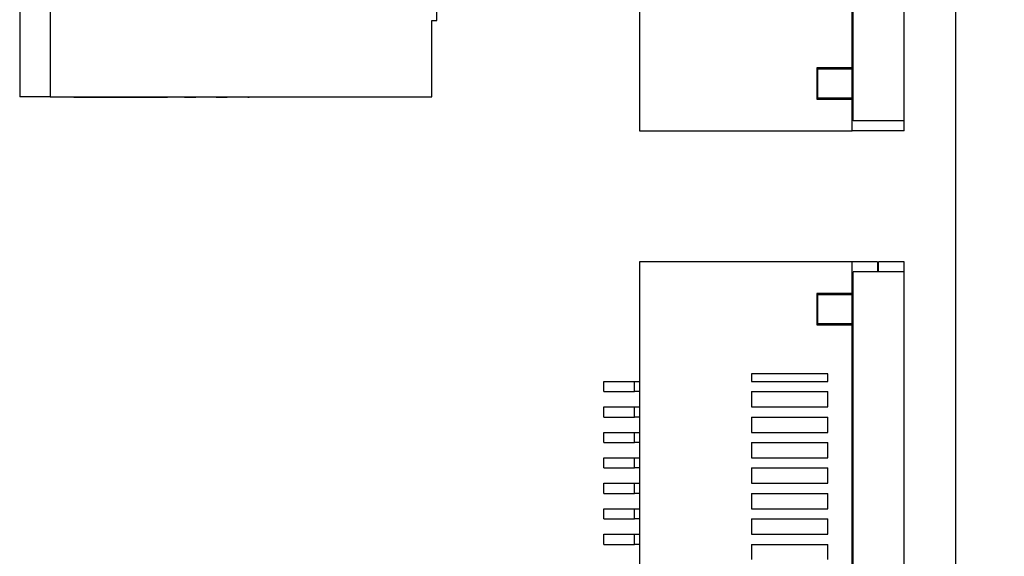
# Model space of a CAD drawing. Header units: millimetres. Extents: x 3 to 207, y 3 to 294.
# Tile 82 of 94: x 129.68 to 139.35, y 226.22 to 231.49. Entities that reach past the tile are written whole.
import ezdxf

# ---------------------------------------------------------------- set-up
doc = ezdxf.new("R2010")
doc.units = ezdxf.units.MM
doc.layers.add('几何体', color=7, linetype='Continuous')
doc.layers.add('尺寸', color=3, linetype='Continuous')
doc.styles.add('SLDTEXTSTYLE0', font='Microsoft YaHei.ttf')
doc.dimstyles.new('SLDDIMSTYLE3', dxfattribs={"dimtxt": 2, "dimasz": 3.5, "dimexe": 0, "dimexo": 0.0625, "dimgap": 0.5, "dimtad": 1, "dimlfac": 2, "dimrnd": 1e-09, "dimzin": 12, "dimdsep": 46, "dimtxsty": 'SLDTEXTSTYLE0', "dimsah": 1, "dimcen": 0.09, "dimadec": 0, "dimazin": 3, "dimtfac": 1, "dimtofl": 0, "dimtmove": 0, "dimatfit": 3, "dimfxl": 0, "dimfrac": 2, "dimtolj": 1, "dimtzin": 12, "dimarcsym": 0})

# ---------------------------------------------------------------- blocks, each defined once
blk = doc.blocks.new('_D_20')
at = {"layer": '尺寸', "transparency": 16777216}
for p, q in [((138.3753, 255.248), (157.7728, 255.248)), ((156.7728, 224.2625), (156.7728, 255.248)), ((139.3673, 224.2625), (157.7728, 224.2625))]:
    blk.add_line(p, q, dxfattribs=at)
for points in [[(156.7728, 255.248), (156.4651, 253.248), (157.0805, 253.248)], [(156.7728, 224.2625), (157.0805, 226.2625), (156.4651, 226.2625)]]:
    blk.add_solid(points, dxfattribs=at)
at = {"layer": '尺寸', "transparency": 16777216, "insert": (154.1486, 247.4046), "char_height": 2, "attachment_point": 1, "rotation": 90, "style": 'SLDTEXTSTYLE0'}
blk.add_mtext('61.97', dxfattribs=at)

msp = doc.modelspace()

# ---------------------------------------------------------------- linework, layer by layer
at = {"layer": '几何体'}
for p, q in [((138.8753, 216.7479), (138.8753, 253.748)), ((133.7781, 231.481), (133.7781, 244.931)), ((135.7673, 240.098), (135.7673, 230.398)), ((137.866, 230.498), (137.866, 239.998)), ((138.3673, 230.498), (138.3673, 239.998)), ((137.856, 231.0175), (137.856, 239.4786)), ((129.6781, 231.731), (129.6781, 230.731)), ((129.9781, 231.731), (129.9781, 230.731)), ((133.7281, 231.481), (133.7781, 231.481)), ((133.7281, 230.731), (133.7281, 231.481)), ((137.856, 231.0175), (137.5091, 231.0175)), ((137.5091, 231.0175), (137.5091, 230.708)), ((137.5191, 230.718), (137.5191, 231.0075)), ((137.5191, 231.0075), (137.856, 231.0075)), ((137.856, 230.718), (137.856, 231.0075)), ((129.9781, 230.731), (129.6781, 230.731)), ((129.9781, 230.731), (133.7281, 230.731)), ((130.2092, 230.7305), (130.2092, 230.731)), ((130.2772, 230.7305), (130.2772, 230.731)), ((130.4435, 230.7305), (130.4435, 230.731)), ((130.4768, 230.7305), (130.4768, 230.731)), ((130.523, 230.7305), (130.523, 230.731)), ((130.6315, 230.7305), (130.6315, 230.731)), ((130.7139, 230.7305), (130.7139, 230.731)), ((130.9105, 230.7305), (130.9105, 230.731)), ((131.2983, 230.7305), (131.2983, 230.731)), ((131.2983, 230.7305), (131.3246, 230.7305)), ((131.3246, 230.7305), (131.3246, 230.731)), ((131.3246, 230.7305), (131.4056, 230.7305)), ((131.4056, 230.7305), (131.4056, 230.731)), ((131.4056, 230.7305), (131.4077, 230.7305)), ((131.4077, 230.7305), (131.4077, 230.731)), ((131.4139, 230.731), (131.4139, 230.7305)), ((131.4433, 230.731), (131.4433, 230.7305)), ((131.518, 230.731), (131.518, 230.7305)), ((131.5662, 230.731), (131.5662, 230.7305)), ((131.5833, 230.731), (131.5833, 230.7305)), ((131.5835, 230.7305), (131.5835, 230.731)), ((131.5998, 230.7305), (131.5998, 230.731)), ((131.6052, 230.7305), (131.5998, 230.7305)), ((131.6069, 230.7305), (131.6069, 230.731)), ((131.6069, 230.7305), (131.7116, 230.7305)), ((131.7116, 230.7305), (131.7116, 230.731)), ((131.7116, 230.7305), (131.7163, 230.7305)), ((131.7163, 230.7305), (131.7163, 230.731)), ((131.7232, 230.7305), (131.7163, 230.7305)), ((131.7232, 230.731), (131.7232, 230.7305)), ((131.7547, 230.7305), (131.7232, 230.7305)), ((131.7547, 230.731), (131.7547, 230.7305)), ((131.8127, 230.7305), (131.7547, 230.7305)), ((131.8127, 230.731), (131.8127, 230.7305)), ((131.8896, 230.731), (131.8896, 230.7305)), ((131.9203, 230.731), (131.9203, 230.7305)), ((131.9207, 230.7305), (131.9316, 230.7305)), ((131.9316, 230.7305), (131.9316, 230.731)), ((132.009, 230.7305), (131.9316, 230.7305)), ((132.009, 230.7305), (132.009, 230.731)), ((132.0371, 230.7305), (132.009, 230.7305)), ((132.0371, 230.731), (132.0371, 230.7305)), ((132.1146, 230.7305), (132.0371, 230.7305)), ((132.1146, 230.7305), (132.1146, 230.731)), ((132.1443, 230.731), (132.1443, 230.7305)), ((132.175, 230.731), (132.175, 230.7305)), ((132.1862, 230.7305), (132.1862, 230.731)), ((132.2637, 230.7305), (132.1862, 230.7305)), ((132.2637, 230.7305), (132.2637, 230.731)), ((132.2918, 230.7305), (132.2637, 230.7305)), ((132.2918, 230.731), (132.2918, 230.7305)), ((132.3692, 230.7305), (132.2918, 230.7305)), ((132.3692, 230.7305), (132.3692, 230.731)), ((137.856, 230.718), (137.5191, 230.718)), ((137.5091, 230.708), (137.856, 230.708)), ((137.856, 230.398), (137.856, 230.708)), ((138.3673, 230.498), (137.866, 230.498)), ((138.3673, 230.398), (138.3673, 230.498)), ((135.7673, 230.398), (137.856, 230.398)), ((138.3673, 230.398), (137.856, 230.398)), ((135.7673, 229.1125), (135.7673, 219.4125)), ((137.856, 229.1125), (135.7673, 229.1125)), ((137.856, 228.8025), (137.856, 229.1125)), ((138.1073, 229.1125), (137.856, 229.1125)), ((138.1073, 229.1125), (138.1073, 229.0125)), ((138.1173, 229.0125), (138.1173, 229.1125)), ((138.3673, 229.1125), (138.1173, 229.1125)), ((138.3673, 229.0125), (138.3673, 229.1125)), ((138.3673, 229.0125), (137.866, 229.0125)), ((137.866, 219.5125), (137.866, 229.0125)), ((138.3673, 219.5125), (138.3673, 229.0125)), ((137.856, 228.8025), (137.5091, 228.8025)), ((137.5091, 228.8025), (137.5091, 228.4931)), ((137.5191, 228.5031), (137.5191, 228.7925)), ((137.5191, 228.7925), (137.856, 228.7925)), ((137.856, 228.8025), (137.856, 228.7925)), ((137.856, 228.5031), (137.856, 228.7925)), ((137.5091, 228.4931), (137.856, 228.4931)), ((137.856, 228.5031), (137.5191, 228.5031)), ((137.856, 228.5031), (137.856, 228.4931)), ((137.856, 220.032), (137.856, 228.4931)), ((137.6173, 228.0125), (136.8673, 228.0125)), ((136.8673, 228.0125), (136.8673, 227.9375)), ((137.6173, 227.9375), (137.6173, 228.0125)), ((135.4173, 227.8375), (135.4173, 227.9375)), ((135.4173, 227.9375), (135.7173, 227.9375)), ((135.7173, 227.8375), (135.7173, 227.9375)), ((135.7173, 227.9375), (135.7673, 227.9375)), ((136.8673, 227.9375), (137.6173, 227.9375)), ((135.4173, 227.8375), (135.7173, 227.8375)), ((135.7673, 227.8375), (135.7173, 227.8375)), ((136.8673, 227.8375), (137.6173, 227.8375)), ((136.8673, 227.8375), (136.8673, 227.6875)), ((137.6173, 227.6875), (137.6173, 227.8375)), ((135.4173, 227.5875), (135.4173, 227.6875)), ((135.4173, 227.6875), (135.7173, 227.6875)), ((135.7173, 227.5875), (135.7173, 227.6875)), ((135.7173, 227.6875), (135.7673, 227.6875)), ((136.8673, 227.6875), (137.6173, 227.6875)), ((135.4173, 227.5875), (135.7173, 227.5875)), ((135.7673, 227.5875), (135.7173, 227.5875)), ((136.8673, 227.5875), (137.6173, 227.5875)), ((136.8673, 227.5875), (136.8673, 227.4375)), ((137.6173, 227.4375), (137.6173, 227.5875)), ((135.4173, 227.3375), (135.4173, 227.4375)), ((135.4173, 227.4375), (135.7173, 227.4375)), ((135.7173, 227.3375), (135.7173, 227.4375)), ((135.7173, 227.4375), (135.7673, 227.4375)), ((136.8673, 227.4375), (137.6173, 227.4375)), ((135.4173, 227.3375), (135.7173, 227.3375)), ((135.7673, 227.3375), (135.7173, 227.3375)), ((136.8673, 227.3375), (136.8673, 227.1875)), ((136.8673, 227.3375), (137.6173, 227.3375)), ((137.6173, 227.1875), (137.6173, 227.3375)), ((135.4173, 227.0875), (135.4173, 227.1875)), ((135.4173, 227.1875), (135.7173, 227.1875)), ((135.7173, 227.0875), (135.7173, 227.1875)), ((135.7173, 227.1875), (135.7673, 227.1875)), ((136.8673, 227.1875), (137.6173, 227.1875)), ((135.4173, 227.0875), (135.7173, 227.0875)), ((135.7673, 227.0875), (135.7173, 227.0875)), ((136.8673, 227.0875), (137.6173, 227.0875)), ((136.8673, 227.0875), (136.8673, 226.9375)), ((137.6173, 226.9375), (137.6173, 227.0875)), ((135.4173, 226.8375), (135.4173, 226.9375)), ((135.4173, 226.9375), (135.7173, 226.9375)), ((135.7173, 226.8375), (135.7173, 226.9375)), ((135.7173, 226.9375), (135.7673, 226.9375)), ((136.8673, 226.9375), (137.6173, 226.9375)), ((135.4173, 226.8375), (135.7173, 226.8375)), ((135.7673, 226.8375), (135.7173, 226.8375)), ((136.8673, 226.8375), (137.6173, 226.8375)), ((136.8673, 226.8375), (136.8673, 226.6875)), ((137.6173, 226.6875), (137.6173, 226.8375)), ((135.4173, 226.5875), (135.4173, 226.6875)), ((135.4173, 226.6875), (135.7173, 226.6875)), ((135.7173, 226.5875), (135.7173, 226.6875)), ((135.7173, 226.6875), (135.7673, 226.6875)), ((136.8673, 226.6875), (137.6173, 226.6875)), ((135.4173, 226.5875), (135.7173, 226.5875)), ((135.7673, 226.5875), (135.7173, 226.5875)), ((136.8673, 226.5875), (136.8673, 226.4375)), ((136.8673, 226.5875), (137.6173, 226.5875)), ((137.6173, 226.4375), (137.6173, 226.5875)), ((135.4173, 226.3375), (135.4173, 226.4375)), ((135.4173, 226.4375), (135.7173, 226.4375)), ((135.7173, 226.3375), (135.7173, 226.4375)), ((135.7173, 226.4375), (135.7673, 226.4375)), ((136.8673, 226.4375), (137.6173, 226.4375)), ((135.4173, 226.3375), (135.7173, 226.3375)), ((135.7673, 226.3375), (135.7173, 226.3375)), ((136.8673, 226.3375), (136.8673, 226.1875)), ((136.8673, 226.3375), (137.6173, 226.3375)), ((137.6173, 226.1875), (137.6173, 226.3375))]:
    msp.add_line(p, q, dxfattribs=at)
for points, knots in [([(130.2092, 230.7305), (130.2092, 230.7305), (130.2092, 230.7305), (130.2093, 230.7305), (130.2094, 230.7305), (130.2095, 230.7305), (130.2096, 230.7305), (130.2098, 230.7305), (130.2101, 230.7305), (130.2103, 230.7305), (130.2106, 230.7305), (130.2109, 230.7305), (130.2112, 230.7305), (130.2116, 230.7305), (130.212, 230.7305), (130.2126, 230.7305), (130.213, 230.7305), (130.2137, 230.7305), (130.2142, 230.7305), (130.2147, 230.7305), (130.2153, 230.7305), (130.216, 230.7305), (130.2168, 230.7305), (130.2175, 230.7305), (130.2184, 230.7305), (130.2191, 230.7305), (130.2199, 230.7305), (130.2207, 230.7305), (130.2215, 230.7305), (130.2226, 230.7305), (130.2235, 230.7305), (130.2245, 230.7305), (130.2254, 230.7305), (130.2264, 230.7305), (130.2277, 230.7305), (130.2287, 230.7305), (130.2301, 230.7305), (130.2312, 230.7305), (130.2323, 230.7305), (130.2335, 230.7305), (130.2347, 230.7305), (130.2362, 230.7305), (130.2375, 230.7305), (130.2391, 230.7305), (130.2404, 230.7305), (130.2418, 230.7305), (130.2431, 230.7305), (130.2445, 230.7305), (130.2463, 230.7305), (130.2478, 230.7305), (130.2493, 230.7305), (130.2508, 230.7305), (130.2523, 230.7305), (130.2542, 230.7305), (130.2558, 230.7305), (130.2579, 230.7305), (130.2595, 230.7305), (130.2612, 230.7305), (130.2629, 230.7305), (130.2646, 230.7305), (130.2668, 230.7305), (130.2685, 230.7305), (130.2708, 230.7305), (130.2726, 230.7305), (130.2749, 230.7305), (130.2763, 230.7305), (130.2772, 230.7305)], [0, 0, 0, 0, 0.005466, 0.027328, 0.03826, 0.060122, 0.071054, 0.092917, 0.103848, 0.125711, 0.136642, 0.147573, 0.169436, 0.180367, 0.20223, 0.213161, 0.235024, 0.245955, 0.267818, 0.278749, 0.28968, 0.311543, 0.322474, 0.344337, 0.355268, 0.377131, 0.388062, 0.398993, 0.420856, 0.431788, 0.45365, 0.464582, 0.475513, 0.497376, 0.508307, 0.53017, 0.541101, 0.562964, 0.573895, 0.584826, 0.606689, 0.61762, 0.639483, 0.650414, 0.672277, 0.683208, 0.694139, 0.716002, 0.726933, 0.748796, 0.759728, 0.770659, 0.792522, 0.803453, 0.825316, 0.836247, 0.85811, 0.869041, 0.879972, 0.901835, 0.912766, 0.934629, 0.94556, 0.967423, 0.978354, 1, 1, 1, 1]), ([(130.2772, 230.7305), (130.2774, 230.7305), (130.2786, 230.7305), (130.2803, 230.7305), (130.2827, 230.7305), (130.2847, 230.7305), (130.2871, 230.7305), (130.2891, 230.7305), (130.2917, 230.7305), (130.2937, 230.7305), (130.2963, 230.7305), (130.2984, 230.7305), (130.301, 230.7305), (130.3031, 230.7305), (130.3058, 230.7305), (130.308, 230.7305), (130.3101, 230.7305), (130.3123, 230.7305), (130.3145, 230.7305), (130.3173, 230.7305), (130.3196, 230.7305), (130.3224, 230.7305), (130.3247, 230.7305), (130.3276, 230.7305), (130.3299, 230.7305), (130.3323, 230.7305), (130.3346, 230.7305), (130.337, 230.7305), (130.34, 230.7305), (130.3423, 230.7305), (130.3454, 230.7305), (130.3478, 230.7305), (130.3502, 230.7305), (130.3527, 230.7305), (130.3551, 230.7305), (130.3582, 230.7305), (130.3607, 230.7305), (130.3638, 230.7305), (130.3664, 230.7305), (130.3689, 230.7305), (130.3714, 230.7305), (130.3739, 230.7305), (130.3771, 230.7305), (130.3797, 230.7305), (130.3829, 230.7305), (130.3855, 230.7305), (130.3887, 230.7305), (130.3913, 230.7305), (130.3939, 230.7305), (130.3965, 230.7305), (130.3991, 230.7305), (130.4024, 230.7305), (130.4051, 230.7305), (130.4083, 230.7305), (130.411, 230.7305), (130.4136, 230.7305), (130.4163, 230.7305), (130.4189, 230.7305), (130.4222, 230.7305), (130.4249, 230.7305), (130.4282, 230.7305), (130.4309, 230.7305), (130.4342, 230.7305), (130.4369, 230.7305), (130.4402, 230.7305), (130.4422, 230.7305), (130.4435, 230.7305)], [0, 0, 0, 0, 0.005407, 0.027035, 0.037849, 0.059478, 0.070292, 0.09192, 0.102734, 0.124363, 0.135176, 0.156805, 0.167619, 0.189247, 0.200061, 0.22169, 0.232504, 0.243318, 0.264946, 0.27576, 0.297389, 0.308203, 0.329831, 0.340645, 0.362273, 0.373087, 0.383901, 0.40553, 0.416344, 0.437972, 0.448786, 0.470415, 0.481229, 0.492043, 0.513671, 0.524485, 0.546114, 0.556928, 0.578556, 0.58937, 0.600184, 0.621813, 0.632627, 0.654255, 0.665069, 0.686698, 0.697511, 0.71914, 0.729954, 0.740768, 0.762396, 0.77321, 0.794839, 0.805653, 0.827281, 0.838095, 0.848909, 0.870538, 0.881352, 0.90298, 0.913794, 0.935423, 0.946237, 0.967865, 0.978679, 1, 1, 1, 1]), ([(130.4435, 230.7305), (130.4438, 230.7305), (130.4455, 230.7305), (130.4485, 230.7305), (130.4525, 230.7305), (130.4565, 230.7305), (130.4605, 230.7305), (130.4652, 230.7305), (130.4706, 230.7305), (130.4747, 230.7305), (130.4768, 230.7305)], [0, 0, 0, 0, 0.029933, 0.149678, 0.26942, 0.38916, 0.508898, 0.628634, 0.814313, 1, 1, 1, 1]), ([(130.4768, 230.7305), (130.477, 230.7305), (130.478, 230.7305), (130.4794, 230.7305), (130.4815, 230.7305), (130.4831, 230.7305), (130.4852, 230.7305), (130.4869, 230.7305), (130.4886, 230.7305), (130.4903, 230.7305), (130.4921, 230.7305), (130.4942, 230.7305), (130.496, 230.7305), (130.4982, 230.7305), (130.5, 230.7305), (130.5019, 230.7305), (130.5037, 230.7305), (130.5056, 230.7305), (130.5079, 230.7305), (130.5098, 230.7305), (130.5117, 230.7305), (130.5136, 230.7305), (130.5156, 230.7305), (130.518, 230.7305), (130.52, 230.7305), (130.522, 230.7305), (130.524, 230.7305), (130.5261, 230.7305), (130.5287, 230.7305), (130.5308, 230.7305), (130.5329, 230.7305), (130.5349, 230.7305), (130.5374, 230.7305), (130.5394, 230.7305), (130.5404, 230.7305)], [0, 0, 0, 0, 0.01107, 0.055353, 0.077494, 0.121776, 0.143917, 0.188199, 0.21034, 0.232481, 0.276763, 0.298904, 0.343187, 0.365328, 0.40961, 0.431751, 0.453892, 0.498175, 0.520316, 0.564599, 0.58674, 0.608881, 0.653164, 0.675305, 0.719588, 0.741729, 0.76387, 0.808153, 0.830294, 0.874578, 0.896719, 0.91886, 0.959425, 1, 1, 1, 1]), ([(130.5404, 230.7305), (130.5406, 230.7305), (130.542, 230.7305), (130.5439, 230.7305), (130.5467, 230.7305), (130.5489, 230.7305), (130.5517, 230.7305), (130.5539, 230.7305), (130.5567, 230.7305), (130.559, 230.7305), (130.5618, 230.7305), (130.5641, 230.7305), (130.5664, 230.7305), (130.5688, 230.7305), (130.5711, 230.7305), (130.574, 230.7305), (130.5764, 230.7305), (130.5793, 230.7305), (130.5817, 230.7305), (130.5841, 230.7305), (130.5865, 230.7305), (130.5889, 230.7305), (130.5919, 230.7305), (130.5943, 230.7305), (130.5974, 230.7305), (130.5999, 230.7305), (130.6029, 230.7305), (130.6054, 230.7305), (130.6079, 230.7305), (130.6104, 230.7305), (130.6129, 230.7305), (130.616, 230.7305), (130.6185, 230.7305), (130.6217, 230.7305), (130.6242, 230.7305), (130.6268, 230.7305), (130.6293, 230.7305), (130.6319, 230.7305), (130.6351, 230.7305), (130.6376, 230.7305), (130.6409, 230.7305), (130.6435, 230.7305), (130.6467, 230.7305), (130.6493, 230.7305), (130.6519, 230.7305), (130.6545, 230.7305), (130.6571, 230.7305), (130.6604, 230.7305), (130.663, 230.7305), (130.6663, 230.7305), (130.6689, 230.7305), (130.6722, 230.7305), (130.6749, 230.7305), (130.6775, 230.7305), (130.6802, 230.7305), (130.6828, 230.7305), (130.6861, 230.7305), (130.6888, 230.7305), (130.6921, 230.7305), (130.6948, 230.7305), (130.6981, 230.7305), (130.7008, 230.7305), (130.7041, 230.7305), (130.7068, 230.7305), (130.7103, 230.7305), (130.7124, 230.7305), (130.7139, 230.7305)], [0, 0, 0, 0, 0.005392, 0.026961, 0.037745, 0.059314, 0.070098, 0.091667, 0.102451, 0.12402, 0.134804, 0.156373, 0.167157, 0.177942, 0.199511, 0.210295, 0.231864, 0.242648, 0.264217, 0.275001, 0.285785, 0.307354, 0.318138, 0.339707, 0.350492, 0.37206, 0.382845, 0.404414, 0.415198, 0.425982, 0.447551, 0.458335, 0.479904, 0.490688, 0.512257, 0.523042, 0.533826, 0.555395, 0.566179, 0.587748, 0.598532, 0.620101, 0.630885, 0.652454, 0.663238, 0.674023, 0.695592, 0.706376, 0.727945, 0.738729, 0.760298, 0.771082, 0.792651, 0.803435, 0.81422, 0.835789, 0.846573, 0.868142, 0.878926, 0.900495, 0.911279, 0.932848, 0.943632, 0.965201, 0.975985, 1, 1, 1, 1]), ([(130.7139, 230.7305), (130.7142, 230.7305), (130.7159, 230.7305), (130.7189, 230.7305), (130.7229, 230.7305), (130.7262, 230.7305), (130.7296, 230.7305), (130.7329, 230.7305), (130.7362, 230.7305), (130.7395, 230.7305), (130.7428, 230.7305), (130.7468, 230.7305), (130.7501, 230.7305), (130.7534, 230.7305), (130.7567, 230.7305), (130.76, 230.7305), (130.7633, 230.7305), (130.7666, 230.7305), (130.7699, 230.7305), (130.7731, 230.7305), (130.7764, 230.7305), (130.7796, 230.7305), (130.7829, 230.7305), (130.7861, 230.7305), (130.7893, 230.7305), (130.7925, 230.7305), (130.7958, 230.7305), (130.7989, 230.7305), (130.8021, 230.7305), (130.8053, 230.7305), (130.8085, 230.7305), (130.8116, 230.7305), (130.8147, 230.7305), (130.8179, 230.7305), (130.821, 230.7305), (130.8241, 230.7305), (130.8271, 230.7305), (130.8302, 230.7305), (130.8332, 230.7305), (130.8363, 230.7305), (130.8393, 230.7305), (130.8423, 230.7305), (130.8453, 230.7305), (130.8483, 230.7305), (130.8512, 230.7305), (130.8542, 230.7305), (130.8571, 230.7305), (130.86, 230.7305), (130.8629, 230.7305), (130.8657, 230.7305), (130.8686, 230.7305), (130.872, 230.7305), (130.8748, 230.7305), (130.8776, 230.7305), (130.8804, 230.7305), (130.8831, 230.7305), (130.8858, 230.7305), (130.8886, 230.7305), (130.8912, 230.7305), (130.8939, 230.7305), (130.8966, 230.7305), (130.8992, 230.7305), (130.9018, 230.7305), (130.9044, 230.7305), (130.9075, 230.7305), (130.9095, 230.7305), (130.9105, 230.7305)], [0, 0, 0, 0, 0.004649, 0.023246, 0.041842, 0.060439, 0.069737, 0.088334, 0.10693, 0.116228, 0.134825, 0.153421, 0.172018, 0.181316, 0.199913, 0.218509, 0.227808, 0.246404, 0.265001, 0.274299, 0.292895, 0.311492, 0.32079, 0.339387, 0.357983, 0.367281, 0.385878, 0.404474, 0.413773, 0.432369, 0.450966, 0.460264, 0.47886, 0.497457, 0.506755, 0.525352, 0.543948, 0.553246, 0.571843, 0.590439, 0.599738, 0.618334, 0.636931, 0.646229, 0.664825, 0.683422, 0.69272, 0.711316, 0.729913, 0.739211, 0.757808, 0.776404, 0.795001, 0.804299, 0.822895, 0.841492, 0.85079, 0.869387, 0.887983, 0.897281, 0.915878, 0.934474, 0.943772, 0.962369, 0.981183, 1, 1, 1, 1]), ([(130.9105, 230.7305), (130.9108, 230.7305), (130.912, 230.7305), (130.9152, 230.7305), (130.919, 230.7305), (130.9228, 230.7305), (130.9256, 230.7305), (130.9283, 230.7305), (130.931, 230.7305), (130.9337, 230.7305), (130.9363, 230.7305), (130.9389, 230.7305), (130.9415, 230.7305), (130.9448, 230.7305), (130.9481, 230.7305), (130.9513, 230.7305), (130.9536, 230.7305), (130.956, 230.7305), (130.9582, 230.7305), (130.9604, 230.7305), (130.9626, 230.7305), (130.9647, 230.7305), (130.9668, 230.7305), (130.9688, 230.7305), (130.9715, 230.7305), (130.974, 230.7305), (130.9783, 230.7305), (130.9816, 230.7305), (130.9846, 230.7305), (130.9865, 230.7305), (130.9878, 230.7305), (130.9886, 230.7305)], [0, 0, 0, 0, 0.007159, 0.035796, 0.093073, 0.12171, 0.150347, 0.178985, 0.207622, 0.236259, 0.264896, 0.293533, 0.32217, 0.350807, 0.408085, 0.436722, 0.465359, 0.493996, 0.522633, 0.55127, 0.579907, 0.608545, 0.637182, 0.665819, 0.694456, 0.751735, 0.780372, 0.894968, 0.921213, 0.947459, 1, 1, 1, 1]), ([(130.9886, 230.7305), (130.9889, 230.7305), (130.9905, 230.7305), (130.9934, 230.7305), (130.9972, 230.7305), (131.0009, 230.7305), (131.0046, 230.7305), (131.0083, 230.7305), (131.012, 230.7305), (131.0156, 230.7305), (131.0192, 230.7305), (131.0227, 230.7305), (131.0262, 230.7305), (131.0297, 230.7305), (131.0332, 230.7305), (131.0365, 230.7305), (131.0399, 230.7305), (131.0432, 230.7305), (131.0465, 230.7305), (131.0497, 230.7305), (131.0529, 230.7305), (131.056, 230.7305), (131.0591, 230.7305), (131.0621, 230.7305), (131.0651, 230.7305), (131.0681, 230.7305), (131.0709, 230.7305), (131.0738, 230.7305), (131.0765, 230.7305), (131.0792, 230.7305), (131.0819, 230.7305), (131.0845, 230.7305), (131.087, 230.7305), (131.0895, 230.7305), (131.0919, 230.7305), (131.0943, 230.7305), (131.0966, 230.7305), (131.0988, 230.7305), (131.1032, 230.7305), (131.1072, 230.7305), (131.1108, 230.7305), (131.1126, 230.7305), (131.1142, 230.7305), (131.1159, 230.7305), (131.1174, 230.7305), (131.1189, 230.7305), (131.1202, 230.7305), (131.1216, 230.7305), (131.1228, 230.7305), (131.124, 230.7305), (131.125, 230.7305), (131.126, 230.7305), (131.127, 230.7305), (131.1278, 230.7305), (131.1286, 230.7305), (131.1293, 230.7305), (131.1299, 230.7305), (131.1304, 230.7305), (131.1308, 230.7305), (131.1312, 230.7305), (131.1315, 230.7305), (131.1317, 230.7305), (131.1318, 230.7305), (131.1318, 230.7305)], [0, 0, 0, 0, 0.003947, 0.019736, 0.035525, 0.051313, 0.067102, 0.082891, 0.09868, 0.114468, 0.130257, 0.146046, 0.161835, 0.177624, 0.193412, 0.209201, 0.22499, 0.240779, 0.256567, 0.272356, 0.288145, 0.303934, 0.319722, 0.335511, 0.3513, 0.367089, 0.382877, 0.398666, 0.414455, 0.430244, 0.446032, 0.461821, 0.47761, 0.493399, 0.509187, 0.524976, 0.540765, 0.556554, 0.572342, 0.635543, 0.651332, 0.66712, 0.682909, 0.698698, 0.714487, 0.730276, 0.746064, 0.761853, 0.777642, 0.793431, 0.80922, 0.825008, 0.840797, 0.856586, 0.872375, 0.888164, 0.903953, 0.919741, 0.93553, 0.951319, 0.967108, 0.98355, 1, 1, 1, 1]), ([(131.4433, 230.7305), (131.4431, 230.7305), (131.4419, 230.7305), (131.4403, 230.7305), (131.4386, 230.7305), (131.4373, 230.7305), (131.4356, 230.7305), (131.434, 230.7305), (131.4325, 230.7305), (131.431, 230.7305), (131.4295, 230.7305), (131.4282, 230.7305), (131.4272, 230.7305), (131.426, 230.7305), (131.4248, 230.7305), (131.4237, 230.7305), (131.4226, 230.7305), (131.4216, 230.7305), (131.4207, 230.7305), (131.4198, 230.7305), (131.419, 230.7305), (131.4183, 230.7305), (131.4176, 230.7305), (131.417, 230.7305), (131.4163, 230.7305), (131.4159, 230.7305), (131.4154, 230.7305), (131.4151, 230.7305), (131.4148, 230.7305), (131.4144, 230.7305), (131.4142, 230.7305), (131.4141, 230.7305), (131.4139, 230.7305), (131.4139, 230.7305), (131.4139, 230.7305)], [0, 0, 0, 0, 0.0115509, 0.0577631, 0.0808658, 0.1039685, 0.1270713, 0.1732842, 0.196387, 0.2194898, 0.2657028, 0.2888056, 0.3119084, 0.3350112, 0.3812239, 0.4043266, 0.4274293, 0.4736414, 0.496744, 0.5198466, 0.5660577, 0.5891602, 0.6122627, 0.6584728, 0.6815751, 0.7277845, 0.7508867, 0.773989, 0.8201973, 0.8432995, 0.8895072, 0.9126092, 0.9562918, 1, 1, 1, 1]), ([(131.518, 230.7305), (131.5039, 230.7305), (131.483, 230.7305), (131.4583, 230.7305), (131.4483, 230.7305), (131.4433, 230.7305)], [0, 0, 0, 0, 0.509421, 0.752058, 1, 1, 1, 1]), ([(131.5662, 230.7305), (131.5659, 230.7305), (131.5643, 230.7305), (131.5622, 230.7305), (131.5597, 230.7305), (131.5571, 230.7305), (131.5545, 230.7305), (131.5513, 230.7305), (131.5487, 230.7305), (131.5454, 230.7305), (131.5428, 230.7305), (131.5395, 230.7305), (131.5362, 230.7305), (131.5329, 230.7305), (131.5296, 230.7305), (131.5262, 230.7305), (131.5221, 230.7305), (131.5194, 230.7305), (131.518, 230.7305)], [0, 0, 0, 0, 0.020309, 0.101572, 0.142192, 0.182813, 0.264067, 0.304687, 0.385938, 0.426557, 0.507804, 0.548423, 0.629668, 0.710911, 0.75153, 0.832772, 0.916365, 1, 1, 1, 1]), ([(131.5998, 230.7305), (131.5996, 230.7305), (131.5987, 230.7305), (131.5969, 230.7305), (131.5944, 230.7305), (131.5917, 230.7305), (131.5893, 230.7305), (131.587, 230.7305), (131.585, 230.7305), (131.5837, 230.7305), (131.5836, 230.7305), (131.5835, 230.7305)], [0, 0, 0, 0, 0.027414, 0.082251, 0.19201, 0.301797, 0.411611, 0.521446, 0.678675, 0.837427, 1, 1, 1, 1]), ([(131.8896, 230.7305), (131.8894, 230.7305), (131.8881, 230.7305), (131.8863, 230.7305), (131.8842, 230.7305), (131.8826, 230.7305), (131.8805, 230.7305), (131.8782, 230.7305), (131.876, 230.7305), (131.8743, 230.7305), (131.872, 230.7305), (131.8697, 230.7305), (131.8673, 230.7305), (131.8655, 230.7305), (131.8631, 230.7305), (131.8606, 230.7305), (131.8581, 230.7305), (131.8563, 230.7305), (131.8537, 230.7305), (131.8512, 230.7305), (131.8486, 230.7305), (131.8461, 230.7305), (131.8435, 230.7305), (131.8409, 230.7305), (131.8383, 230.7305), (131.8356, 230.7305), (131.833, 230.7305), (131.8304, 230.7305), (131.8277, 230.7305), (131.825, 230.7305), (131.8224, 230.7305), (131.8197, 230.7305), (131.8163, 230.7305), (131.8142, 230.7305), (131.8127, 230.7305)], [0, 0, 0, 0, 0.011998, 0.059995, 0.083991, 0.107987, 0.131983, 0.179981, 0.203977, 0.227973, 0.251969, 0.299968, 0.323964, 0.347959, 0.371955, 0.419954, 0.443949, 0.467945, 0.491941, 0.539939, 0.563934, 0.58793, 0.635927, 0.659922, 0.683918, 0.731914, 0.755909, 0.779905, 0.8279, 0.851895, 0.87589, 0.923884, 0.94788, 1, 1, 1, 1]), ([(131.9203, 230.7305), (131.9203, 230.7305), (131.9203, 230.7305), (131.9202, 230.7305), (131.9201, 230.7305), (131.9199, 230.7305), (131.9196, 230.7305), (131.9194, 230.7305), (131.919, 230.7305), (131.9186, 230.7305), (131.9181, 230.7305), (131.9175, 230.7305), (131.9169, 230.7305), (131.9162, 230.7305), (131.9156, 230.7305), (131.9148, 230.7305), (131.9136, 230.7305), (131.9116, 230.7305), (131.9092, 230.7305), (131.9065, 230.7305), (131.9043, 230.7305), (131.9019, 230.7305), (131.8994, 230.7305), (131.8967, 230.7305), (131.8944, 230.7305), (131.8921, 230.7305), (131.8906, 230.7305), (131.8896, 230.7305)], [0, 0, 0, 0, 0.012348, 0.061746, 0.086443, 0.135842, 0.160539, 0.185236, 0.209934, 0.259335, 0.284032, 0.308729, 0.358132, 0.382829, 0.407527, 0.432224, 0.481629, 0.531034, 0.629926, 0.679332, 0.728738, 0.778144, 0.827549, 0.876954, 0.926358, 0.951055, 1, 1, 1, 1]), ([(132.1443, 230.7305), (132.144, 230.7305), (132.1428, 230.7305), (132.141, 230.7305), (132.1389, 230.7305), (132.1373, 230.7305), (132.1351, 230.7305), (132.1329, 230.7305), (132.1307, 230.7305), (132.129, 230.7305), (132.1267, 230.7305), (132.1243, 230.7305), (132.122, 230.7305), (132.1202, 230.7305), (132.1177, 230.7305), (132.1159, 230.7305), (132.1147, 230.7305), (132.1146, 230.7305)], [0, 0, 0, 0, 0.028539, 0.142715, 0.199795, 0.256876, 0.313956, 0.428133, 0.485214, 0.542294, 0.599375, 0.713552, 0.770633, 0.827713, 0.884794, 0.99897, 1, 1, 1, 1]), ([(132.175, 230.7305), (132.175, 230.7305), (132.175, 230.7305), (132.1749, 230.7305), (132.1747, 230.7305), (132.1746, 230.7305), (132.1743, 230.7305), (132.1741, 230.7305), (132.1737, 230.7305), (132.1733, 230.7305), (132.1728, 230.7305), (132.1722, 230.7305), (132.1716, 230.7305), (132.1709, 230.7305), (132.1703, 230.7305), (132.1695, 230.7305), (132.1679, 230.7305), (132.1624, 230.7305), (132.1544, 230.7305), (132.1463, 230.7305), (132.1449, 230.7305), (132.1443, 230.7305)], [0, 0, 0, 0, 0.012368, 0.061844, 0.086581, 0.136058, 0.160795, 0.185531, 0.210267, 0.259747, 0.284483, 0.30922, 0.358701, 0.383438, 0.408175, 0.432912, 0.482395, 0.581441, 0.935018, 0.967497, 1, 1, 1, 1])]:
    msp.add_open_spline(points, degree=3, knots=knots, dxfattribs=at)

# ---------------------------------------------------------------- dimensions: what is measured, and where the dimension line sits
at = {"layer": '尺寸'}
dim = msp.add_linear_dim(base=(156.7728, 255.248), p1=(138.3673, 224.2625), p2=(137.3753, 255.248), angle=90, dimstyle='SLDDIMSTYLE3', dxfattribs=at)
dim.commit()
dim.dimension.update_dxf_attribs({"geometry": '_D_20', "text_midpoint": (156.7728, 250.5907), "dimtype": 160})

doc.saveas('drawing.dxf')
